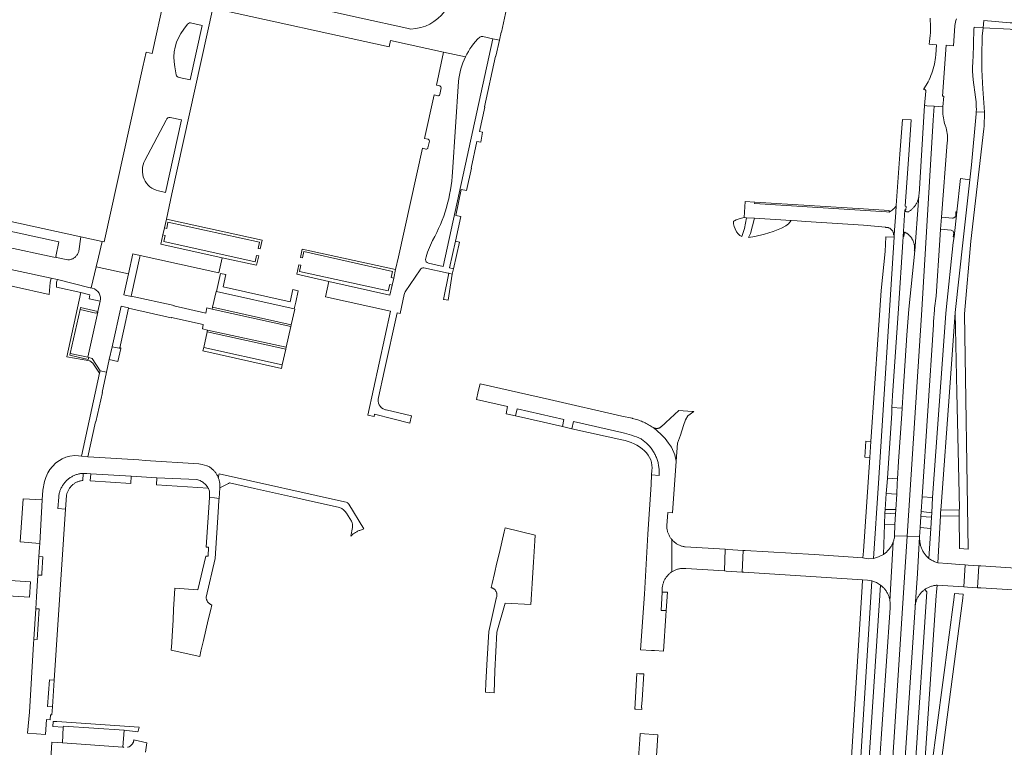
# Model space of a CAD drawing. Extents: x 152825 to 164088, y 457113 to 463005.
# Tile 194 of 256: x 157831 to 158107, y 460756 to 460960. Entities that reach past the tile are written whole.
import ezdxf

# ---------------------------------------------------------------- set-up
doc = ezdxf.new("R2010")
doc.units = 0
doc.header["$LTSCALE"] = 0.5
for name, color, linetype, lineweight in [('B-PV-VH-GESLOTENVERHARDING_ASFALT-GV', 251, 'CONTINUOUS', 18), ('B-PV-VH-HALFVERHARDING_GRAVEL-GV', 251, 'CONTINUOUS', 18), ('B-PV-VH-HALFVERHARDING_GRIND-GV', 251, 'CONTINUOUS', 18), ('B-PV-VH-ONVERHARD_ZAND-GV', 251, 'CONTINUOUS', 18), ('B-PV-VH-OPENVERHARDING_BETONELEMENT-GV', 251, 'CONTINUOUS', 18), ('B-PV-VH-OPENVERHARDING_BETONSTRAATSTEEN-GV', 251, 'CONTINUOUS', 18), ('B-PV-VH-OPENVERHARDING_STRAATBAKSTEEN-GV', 251, 'CONTINUOUS', 18)]:
    doc.layers.add(name, color=color, linetype=linetype, lineweight=lineweight)

msp = doc.modelspace()

# ---------------------------------------------------------------- linework, layer by layer
at = {"layer": 'B-PV-VH-GESLOTENVERHARDING_ASFALT-GV', "flags": 128}
for points in [[(158076.67, 460821.18), (158076.5, 460818.11), (158076.448, 460815.036), (158079.96, 460814.893), (158084.039, 460878.315), (158087.26, 460931.465), (158087.545, 460935.408), (158085.44, 460935.56), (158084.827, 460935.606), (158083.28, 460910.773), (158083.266, 460910.556), (158083.249, 460910.366), (158083.138, 460908.93), (158082.129, 460894.88), (158080.39, 460878.52), (158079.898, 460871.211), (158078.859, 460855.452), (158078.559, 460850.777), (158078.456, 460849.167), (158077.515, 460835.869), (158077.244, 460831.023), (158077.17, 460829.711), (158077.03, 460826.71), (158076.81, 460822.37)], [(158073.82, 460822.39), (158074.03, 460826.85), (158074.34, 460829.955), (158074.421, 460831.189), (158075.616, 460849.426), (158075.687, 460850.942), (158075.848, 460854.352), (158077.53, 460878.71), (158078.7, 460897.36), (158078.824, 460898.874), (158079.276, 460906.367), (158079.552, 460906.349), (158079.659, 460907.344), (158079.428, 460907.36), (158080.56, 460923.215), (158081.121, 460931.553), (158078.643, 460931.72), (158077.933, 460921.974), (158076.885, 460907.567), (158076.736, 460905.608), (158076.34, 460899.38), (158076.297, 460898.705), (158071.919, 460829.819), (158070.497, 460808.709), (158071.945, 460809.115), (158073.283, 460809.801), (158073.56, 460818.21), (158073.72, 460821.34)], [(158086.56, 460817.08), (158086.03, 460808.63), (158086.269, 460808.489), (158086.511, 460808.352), (158086.755, 460808.22), (158087.002, 460808.091), (158087.25, 460807.967), (158087.501, 460807.847), (158087.753, 460807.732), (158088.008, 460807.621), (158088.265, 460807.514), (158088.523, 460807.412), (158089.278, 460820.575), (158089.33, 460821.49), (158089.383, 460822.307), (158089.45, 460823.34), (158091.778, 460855.284), (158093.405, 460877.62), (158095.615, 460897.969), (158097.502, 460914.823), (158094.893, 460915.142), (158093.831, 460905.813), (158093.095, 460898.793), (158092.874, 460897.253), (158090.89, 460878.362), (158090.78, 460877.326), (158087.1, 460825.78), (158086.86, 460821.49), (158086.77, 460820.24)], [(158070.497, 460808.709), (158071.919, 460829.819), (158076.297, 460898.705), (158073.942, 460898.795), (158073.75, 460894.663), (158072.636, 460883.734), (158071.798, 460871.377), (158069.769, 460841.438), (158069.468, 460836.994), (158067.689, 460810.75), (158067.56, 460808.84), (158069.021, 460808.607)], [(158083.45, 460814.75), (158079.96, 460814.893), (158075.786, 460749.998), (158075.559, 460749.886), (158068.554, 460641.192), (158072.153, 460641.099), (158072.173, 460641.31), (158072.204, 460641.544), (158072.242, 460641.777), (158072.281, 460641.976), (158073.469, 460659.354), (158073.458, 460659.43), (158073.429, 460659.669), (158073.408, 460659.909), (158073.395, 460660.149), (158073.39, 460660.39), (158073.52, 460661.85), (158073.77, 460666.06), (158079.245, 460750), (158082.18, 460794.97), (158082.182, 460795.013), (158082.197, 460795.24), (158082.198, 460795.252), (158082.867, 460804.497)], [(158068.793, 460802.612), (158067.445, 460802.698), (158067.384, 460800.716), (158064.122, 460750), (158063.851, 460745.946), (158062.098, 460719.721), (158057.888, 460656.731), (158057.815, 460654.655), (158058.554, 460654.602), (158059.493, 460654.57), (158060.428, 460654.661), (158066.754, 460750), (158070.042, 460802.401), (158069.421, 460802.527)], [(158071.327, 460801.919), (158070.042, 460802.401), (158066.754, 460750), (158060.428, 460654.661), (158061.694, 460654.991), (158062.876, 460655.551), (158063.39, 460662.35), (158063.73, 460666.28), (158069.102, 460750), (158072.495, 460801.199)]]:
    msp.add_lwpolyline(points, close=True, dxfattribs=at)
for points in [[(158089.945, 460934.212), (158089.984, 460935.232), (158087.545, 460935.408), (158087.26, 460931.465), (158084.039, 460878.315), (158079.96, 460814.893), (158083.45, 460814.75), (158083.62, 460817.34), (158083.79, 460820.41), (158083.9, 460821.8), (158084.17, 460825.96)], [(158090.869, 460929.306), (158090.621, 460930.059)], [(158084.17, 460825.96), (158087.303, 460874.154), (158087.366, 460875.112), (158087.584, 460878.297), (158087.629, 460878.778), (158088.039, 460882.217), (158089.119, 460897.838), (158089.309, 460900.925), (158089.546, 460904.32), (158091.207, 460925.21)], [(158075.786, 460749.998), (158079.96, 460814.893), (158076.448, 460815.036), (158076.436, 460814.926), (158076.404, 460814.689), (158076.365, 460814.454), (158076.317, 460814.22), (158076.262, 460813.987), (158076.199, 460813.757), (158076.128, 460813.528), (158076.05, 460813.303), (158075.138, 460796.751), (158075.17, 460796.518), (158075.193, 460796.285), (158075.208, 460796.051), (158075.215, 460795.817), (158075.214, 460795.582), (158075.205, 460795.348), (158075.189, 460795.114), (158075.164, 460794.881), (158072.08, 460750)], [(158084.847, 460750), (158088.122, 460798.257), (158088.186, 460799.194), (158088.32, 460801.162), (158088.093, 460801.147), (158087.868, 460801.124), (158087.643, 460801.093), (158087.419, 460801.055), (158087.197, 460801.008), (158086.977, 460800.954), (158086.758, 460800.891), (158086.543, 460800.822), (158086.329, 460800.744), (158086.119, 460800.66), (158085.911, 460800.567), (158085.707, 460800.468), (158085.507, 460800.361), (158085.31, 460800.248), (158085.118, 460800.128), (158084.951, 460800.015), (158085.43, 460799.32), (158082.226, 460750)]]:
    msp.add_lwpolyline(points, dxfattribs=at)
at = {"layer": 'B-PV-VH-GESLOTENVERHARDING_ASFALT-GV'}
for points in [[(158090.621, 460930.059, -0.0900601), (158089.945, 460934.212)], [(158091.207, 460925.21, 0.1064457), (158090.869, 460929.306)]]:
    msp.add_lwpolyline(points, format="xyb", dxfattribs=at)
at = {"layer": 'B-PV-VH-HALFVERHARDING_GRAVEL-GV', "flags": 128}
msp.add_lwpolyline([(158089.317, 460750), (158095.547, 460797.591), (158095.69, 460798.687), (158093.222, 460798.854), (158093.093, 460797.873), (158086.816, 460750)], dxfattribs=at)
at = {"layer": 'B-PV-VH-HALFVERHARDING_GRIND-GV', "flags": 128}
for points in [[(158145.996, 460944.936), (158125.279, 460953.691), (158116.036, 460957.239), (158115.013, 460957.665), (158113.966, 460958.026), (158112.898, 460958.321), (158111.814, 460958.548), (158110.717, 460958.707), (158109.613, 460958.796), (158108.783, 460958.817), (158101.444, 460959.401), (158101.272, 460957.348), (158108.792, 460956.953), (158109.126, 460956.928), (158110.432, 460956.775), (158111.725, 460956.541), (158113.002, 460956.226), (158114.256, 460955.831), (158115.482, 460955.359), (158124.832, 460951.224), (158145.853, 460942.623)], [(158098.719, 460957.544), (158098.663, 460956.883), (158098.469, 460949.065), (158098.4, 460948.301), (158098.35, 460947.696), (158098.302, 460946.482), (158098.304, 460945.268), (158098.357, 460944.055), (158098.461, 460942.845), (158099.096, 460937.955), (158099.189, 460937.285), (158099.261, 460936.611), (158099.312, 460935.936), (158099.342, 460935.26), (158099.35, 460934.583), (158099.335, 460933.845), (158101.621, 460933.702), (158101.145, 460940.3), (158101.056, 460942.005), (158100.981, 460943.859), (158100.93, 460945.714), (158100.902, 460947.57), (158100.897, 460949.426), (158100.915, 460951.282), (158100.957, 460953.137), (158101.022, 460954.992), (158101.272, 460957.348)], [(158093.405, 460877.62), (158093.889, 460855.198), (158094.59, 460822.72), (158094.567, 460822.255), (158094.5, 460820.92), (158094.504, 460820.489), (158094.589, 460811.44), (158097.016, 460811.278), (158096.06, 460877.189), (158097.794, 460897.552), (158101.446, 460929.091), (158101.499, 460929.836), (158101.552, 460930.582), (158101.581, 460931.328), (158101.61, 460932.075), (158101.616, 460932.889), (158101.621, 460933.702), (158099.335, 460933.845), (158099.314, 460933.277), (158097.949, 460919.011), (158097.502, 460914.823), (158095.615, 460897.969)]]:
    msp.add_lwpolyline(points, close=True, dxfattribs=at)
at = {"layer": 'B-PV-VH-ONVERHARD_ZAND-GV', "flags": 128}
for points in [[(158074.871, 460905.75), (158074.901, 460906.161), (158067.728, 460906.618), (158037.231, 460908.562), (158037.176, 460908.162), (158074.137, 460905.806)], [(158034.951, 460904.16), (158034.256, 460904.203), (158033.186, 460903.944), (158033.154, 460903.934), (158032.606, 460903.749), (158032.064, 460903.548), (158031.527, 460903.333), (158031.26, 460903.217), (158031.279, 460902.455), (158031.455, 460901.738), (158031.702, 460901.082), (158032.144, 460900.195), (158032.552, 460899.683), (158033.093, 460899.195), (158033.605, 460898.857), (158034.361, 460901.128)], [(158037.196, 460904.019), (158035.995, 460899.741), (158035.519, 460898.635), (158037.275, 460898.86), (158040.005, 460899.506), (158042.414, 460900.309), (158044.767, 460901.213), (158045.989, 460901.84), (158046.671, 460902.429), (158047.401, 460903.381)], [(157899.179, 460897.861), (157872.308, 460903.789), (157871.752, 460901.313), (157872.447, 460901.178), (157872.758, 460902.921), (157898.435, 460897.327), (157898.043, 460895.566), (157898.636, 460895.435)], [(157898.188, 460893.474), (157897.595, 460893.608), (157897.219, 460891.841), (157871.597, 460897.472), (157872.002, 460899.197), (157871.333, 460899.34), (157870.717, 460896.767), (157887.978, 460892.95), (157897.6, 460890.822)], [(157952.812, 460889.794), (157954.475, 460897.345), (157953.321, 460897.599), (157951.675, 460890.123)], [(157910.417, 460895.334), (157909.886, 460892.986), (157910.45, 460892.876), (157910.832, 460894.653), (157935.738, 460889.115), (157935.365, 460887.387), (157936.025, 460887.258), (157936.559, 460889.671)], [(157909.652, 460889.122), (157910.007, 460890.882), (157909.449, 460891.002), (157908.854, 460888.331), (157917.888, 460886.312), (157934.953, 460882.499), (157935.599, 460885.298), (157934.912, 460885.422), (157934.519, 460883.645)], [(157908.16, 460878.597), (157908.589, 460880.54), (157909.285, 460883.696), (157907.755, 460884.036), (157907.008, 460880.633), (157888.252, 460884.83), (157889.015, 460888.205), (157887.461, 460888.572), (157886.337, 460883.474)], [(157952.463, 460888.369), (157951.438, 460888.591), (157949.976, 460881.281), (157950.19, 460881.239), (157951.334, 460881.062)], [(157853.775, 460880.745), (157850.637, 460881.47), (157850.885, 460882.593), (157848.356, 460883.162), (157844.375, 460865.22), (157846.603, 460864.809), (157850.843, 460864.026), (157851.701, 460863.443), (157853.583, 460860.577), (157853.73, 460861.249), (157851.479, 460864.738), (157850.546, 460864.98), (157850.424, 460864.445), (157845.209, 460865.636), (157845.374, 460866.154), (157848.116, 460878.464), (157848.23, 460878.977), (157853.124, 460877.849)], [(157882.773, 460867.759), (157882.568, 460866.831), (157904.566, 460861.918), (157904.777, 460862.906)], [(157983.754, 460847.631), (157970.64, 460850.601), (157970.154, 460848.601), (157977.988, 460846.838), (157983.302, 460845.642)], [(157848.873, 460830.503), (157848.999, 460832.519), (157848.759, 460832.503), (157848.519, 460832.479), (157848.28, 460832.447), (157848.043, 460832.407), (157847.807, 460832.359), (157847.573, 460832.304), (157847.341, 460832.241), (157847.111, 460832.17), (157846.883, 460832.091), (157846.658, 460832.005), (157846.436, 460831.911), (157846.218, 460831.811), (157846.002, 460831.703), (157845.791, 460831.587), (157845.583, 460831.465), (157845.38, 460831.336), (157845.181, 460831.201), (157844.987, 460831.059), (157844.797, 460830.91), (157844.613, 460830.755), (157844.433, 460830.595), (157844.26, 460830.428), (157844.092, 460830.256), (157843.929, 460830.078), (157843.773, 460829.895), (157843.623, 460829.707), (157843.479, 460829.513), (157843.341, 460829.316), (157843.211, 460829.113), (157843.087, 460828.907), (157842.97, 460828.697), (157842.86, 460828.482), (157842.757, 460828.265), (157842.662, 460828.044), (157842.574, 460827.819), (157842.493, 460827.593), (157842.42, 460827.363), (157842.355, 460827.131), (157842.297, 460826.898), (157842.247, 460826.662), (157842.205, 460826.425), (157842.171, 460826.187), (157842.145, 460825.947), (157842.139, 460825.875), (157841.896, 460822.673), (157844.06, 460822.477), (157844.317, 460826.322), (157844.352, 460826.499), (157844.398, 460826.696), (157844.453, 460826.89), (157844.514, 460827.082), (157844.584, 460827.272), (157844.661, 460827.459), (157844.745, 460827.642), (157844.836, 460827.823), (157844.935, 460827.999), (157845.04, 460828.171), (157845.152, 460828.339), (157845.271, 460828.503), (157845.396, 460828.661), (157845.527, 460828.815), (157845.665, 460828.963), (157845.807, 460829.106), (157845.956, 460829.242), (157846.026, 460829.302), (157846.11, 460829.373), (157846.269, 460829.498), (157846.432, 460829.616), (157846.601, 460829.728), (157846.773, 460829.833), (157846.95, 460829.931), (157847.13, 460830.022), (157847.314, 460830.106), (157847.501, 460830.182), (157847.69, 460830.251), (157847.883, 460830.313), (157848.078, 460830.366), (157848.274, 460830.412), (157848.473, 460830.45), (157848.672, 460830.481)], [(157862.441, 460831.708), (157851.097, 460832.43), (157850.972, 460830.431), (157862.316, 460829.719)], [(157884.028, 460828.357), (157883.948, 460828.503), (157883.797, 460828.742), (157883.634, 460828.973), (157883.457, 460829.194), (157883.268, 460829.404), (157883.068, 460829.604), (157882.857, 460829.792), (157882.635, 460829.967), (157882.404, 460830.13), (157882.164, 460830.28), (157881.916, 460830.416), (157881.786, 460830.478), (157881.661, 460830.537), (157881.399, 460830.644), (157881.132, 460830.736), (157880.859, 460830.813), (157869.681, 460831.248), (157869.557, 460829.265)], [(157837.69, 460809.156), (157836.592, 460809.229), (157836.301, 460804.51), (157836.27, 460804.009), (157837.385, 460803.972), (157837.402, 460804.444)], [(158012.75, 460799.192), (158011.299, 460799.248), (158010.978, 460794.096), (158012.404, 460794.048)], [(157836.611, 460794.56), (157835.69, 460794.594), (157835.168, 460786.089), (157836.11, 460786.004)], [(157840.854, 460774.552), (157839.562, 460774.644), (157839.03, 460767.189), (157840.355, 460767.094)], [(158004.792, 460776.389), (158004.212, 460776.426), (158003.579, 460766.486), (158003.922, 460766.434), (158005.551, 460766.322), (158005.582, 460766.798), (158005.512, 460766.813), (158005.531, 460767.094), (158005.668, 460769.089), (158006.098, 460776.305)], [(157864.651, 460761.366), (157841.578, 460762.968), (157840.58, 460762.962), (157840.49, 460761.602), (157843.426, 460761.436), (157843.442, 460761.715), (157860.456, 460760.538), (157864.316, 460760.124), (157864.398, 460760.29)]]:
    msp.add_lwpolyline(points, close=True, dxfattribs=at)
for points in [[(158000, 460843.948), (157986.456, 460847.038), (157985.971, 460845.039), (158000, 460841.881)], [(158008.324, 460832.125), (158010.465, 460831.927), (158010.447, 460833.174), (158010.433, 460833.473), (158010.411, 460833.771), (158010.382, 460834.068), (158010.344, 460834.364), (158010.298, 460834.66), (158010.245, 460834.954), (158010.183, 460835.246), (158010.114, 460835.537), (158010.037, 460835.826), (158009.952, 460836.112), (158009.86, 460836.396), (158009.76, 460836.678), (158009.653, 460836.957), (158009.538, 460837.233), (158009.416, 460837.506), (158009.286, 460837.775), (158009.15, 460838.041), (158009.006, 460838.303), (158008.856, 460838.561), (158008.698, 460838.815), (158008.534, 460839.065), (158008.363, 460839.31), (158008.186, 460839.551), (158008.002, 460839.786), (158007.812, 460840.017), (158007.616, 460840.243), (158007.414, 460840.463), (158007.206, 460840.677), (158006.993, 460840.887), (158006.774, 460841.09), (158006.549, 460841.287), (158006.32, 460841.479), (158006.085, 460841.664), (158005.846, 460841.842), (158005.601, 460842.015), (158005.353, 460842.18)], [(158008.381, 460833.278), (158008.324, 460832.125)]]:
    msp.add_lwpolyline(points, dxfattribs=at)
at = {"layer": 'B-PV-VH-ONVERHARD_ZAND-GV'}
for points in [[(158005.353, 460842.18, 0.0590674), (158000, 460843.948)], [(158000, 460841.881, -0.1458297), (158006.37, 460838.808)], [(158006.37, 460838.808, -0.2536952), (158008.381, 460833.278)]]:
    msp.add_lwpolyline(points, format="xyb", dxfattribs=at)
at = {"layer": 'B-PV-VH-OPENVERHARDING_BETONELEMENT-GV', "flags": 128}
msp.add_lwpolyline([(158069.769, 460841.438), (158068.35, 460841.534), (158068.048, 460837.091), (158069.468, 460836.994)], close=True, dxfattribs=at)
at = {"layer": 'B-PV-VH-OPENVERHARDING_BETONSTRAATSTEEN-GV', "flags": 128}
for points in [[(157940.864, 460957.029), (157939.725, 460957.246), (157926.884, 460960.112), (157910.8, 460963.66), (157909.552, 460964.063), (157890.169, 460968.147), (157843.477, 460978.464), (157840.609, 460979.223), (157839.986, 460977.085), (157820.02, 460981.461)], [(157825.414, 460976.26), (157871.785, 460965.988), (157868.297, 460950.159), (157866.609, 460950.536), (157865.716, 460946.488), (157854.892, 460897.41), (157854.291, 460897.541), (157853.271, 460893.122), (157852.677, 460890.44), (157861.664, 460888.445), (157862.899, 460894.042), (157864.978, 460893.579), (157887.013, 460888.672), (157887.978, 460892.95), (157870.717, 460896.767), (157871.333, 460899.34), (157871.752, 460901.313), (157872.308, 460903.789), (157873.828, 460910.815), (157885.315, 460962.922), (157934.728, 460952.008), (157935.127, 460953.812), (157950.034, 460950.565)], [(157960.972, 460954.936), (157963.813, 460954.293), (157965.641, 460953.905), (157966.123, 460956.132), (157966.202, 460956.119), (157967.665, 460962.698), (157967.437, 460962.791), (157967.169, 460962.925), (157966.946, 460963.066), (157966.717, 460963.258), (157966.4, 460963.539), (157966.152, 460963.838), (157966.109, 460963.906), (157949.047, 460964.747)], [(158086.362, 460960.115), (158086.434, 460959.296), (158086.481, 460958.434), (158086.499, 460957.654), (158086.494, 460956.833), (158086.462, 460956.012), (158086.405, 460955.192), (158086.321, 460954.375), (158086.213, 460953.561), (158086.078, 460952.75), (158088.131, 460952.587), (158088.012, 460949.804), (158087.933, 460949.094), (158087.84, 460948.445), (158087.726, 460947.8), (158087.593, 460947.159), (158087.439, 460946.522), (158087.265, 460945.89), (158087.071, 460945.264), (158086.858, 460944.644), (158086.626, 460944.032), (158086.374, 460943.427), (158086.103, 460942.83), (158085.814, 460942.242), (158084.506, 460940.124), (158084.648, 460940.166), (158084.79, 460940.161), (158084.923, 460940.112), (158085.034, 460940.025), (158085.113, 460939.908), (158085.152, 460939.772), (158085.147, 460939.63), (158084.827, 460935.606), (158085.44, 460935.56), (158087.545, 460935.408), (158089.984, 460935.232)], [(157882.336, 460958.06), (157878.976, 460942.768), (157875.913, 460943.466)], [(157877.165, 460956.98), (157878.253, 460958.396)], [(157879.429, 460958.719), (157882.336, 460958.06)], [(158089.984, 460935.232), (158090.192, 460938.227), (158090.094, 460938.233), (158089.896, 460938.212), (158090.9, 460952.548), (158092.969, 460952.296), (158093.325, 460957.912), (158093.335, 460958.022)], [(157944.503, 460890.089), (157951.33, 460888.614), (157951.438, 460888.591), (157952.463, 460888.369), (157952.812, 460889.794), (157951.675, 460890.123), (157953.321, 460897.599), (157954.837, 460904.481), (157953.403, 460904.793), (157954.983, 460912.047), (157956.436, 460911.762), (157957.828, 460918.054), (157957.763, 460918.068), (157959.36, 460925.548), (157960.417, 460925.342), (157960.955, 460928.101), (157960.039, 460928.302), (157961.554, 460935.179), (157961.486, 460935.194), (157964.568, 460949.405), (157964.664, 460949.386), (157965.641, 460953.905), (157963.813, 460954.293), (157949.904, 460890.522), (157945.749, 460891.451)], [(157956.128, 460949.273), (157950.034, 460950.565), (157947.985, 460941.287), (157948.978, 460941.079)], [(157950.034, 460950.565), (157956.128, 460949.273)], [(157875.023, 460944.224), (157874.655, 460946.454)], [(157949.334, 460940.532), (157948.936, 460938.689)], [(157952.491, 460916.965), (157954.21, 460942.307)], [(157948.376, 460938.313), (157947.389, 460938.589), (157944.689, 460926.365), (157945.731, 460926.158)], [(157866.303, 460920.23), (157872.274, 460931.536)], [(157873.394, 460932.285), (157876.548, 460931.629), (157872.04, 460911.239)], [(157945.037, 460923.405), (157944.082, 460923.617), (157937.365, 460893.204), (157936.559, 460889.671), (157936.025, 460887.258), (157935.599, 460885.298), (157934.953, 460882.499), (157917.888, 460886.312), (157916.948, 460881.992), (157935.18, 460877.938), (157928.748, 460848.807), (157930.545, 460848.428), (157930.684, 460849.087), (157935.829, 460847.769), (157940.558, 460846.554), (157941.048, 460848.615), (157933.958, 460850.3)], [(157946.051, 460925.586), (157945.622, 460923.761)], [(157872.04, 460911.239), (157870.114, 460911.654)], [(158079.276, 460906.367), (158078.824, 460898.874), (158079.052, 460898.854), (158079.164, 460900.151), (158079.303, 460900.086), (158079.439, 460900.018), (158079.572, 460899.944), (158079.704, 460899.867), (158079.833, 460899.785), (158079.959, 460899.7), (158080.082, 460899.611), (158080.203, 460899.517), (158080.321, 460899.42), (158080.435, 460899.32), (158080.547, 460899.216), (158080.655, 460899.108), (158080.759, 460898.997), (158080.86, 460898.883), (158080.958, 460898.765), (158081.052, 460898.645), (158081.141, 460898.522), (158081.227, 460898.396), (158081.309, 460898.267), (158081.387, 460898.136), (158081.461, 460898.003), (158081.531, 460897.867), (158081.596, 460897.729), (158081.657, 460897.589), (158081.713, 460897.448), (158081.765, 460897.304), (158081.812, 460897.159), (158081.855, 460897.013), (158081.893, 460896.865), (158081.927, 460896.717), (158081.956, 460896.567), (158081.98, 460896.416), (158081.999, 460896.265), (158082.014, 460896.113), (158082.024, 460895.961), (158082.029, 460895.809), (158082.029, 460895.656), (158082.025, 460895.504), (158082.015, 460895.352), (158082.001, 460895.2), (158081.983, 460895.048), (158081.958, 460894.893), (158082.129, 460894.88), (158083.138, 460908.93), (158083.249, 460910.366), (158083.225, 460910.177), (158083.195, 460909.988), (158083.159, 460909.801), (158083.117, 460909.614), (158083.07, 460909.429), (158083.017, 460909.246), (158082.958, 460909.064), (158082.893, 460908.885), (158082.823, 460908.707), (158082.747, 460908.532), (158082.666, 460908.359), (158082.579, 460908.189), (158082.487, 460908.022), (158082.39, 460907.858), (158082.288, 460907.696), (158082.18, 460907.539), (158082.068, 460907.384), (158081.951, 460907.233), (158081.829, 460907.086), (158081.703, 460906.943), (158081.573, 460906.804), (158081.438, 460906.669), (158081.298, 460906.538), (158081.155, 460906.412), (158081.008, 460906.29), (158080.857, 460906.173), (158080.703, 460906.061), (158080.545, 460905.953)], [(157814.234, 460903.511), (157842.144, 460897.423), (157841.314, 460893.281), (157841.324, 460893.217), (157841.345, 460893.154), (157841.375, 460893.095), (157841.414, 460893.043), (157841.459, 460893.001), (157841.516, 460892.967), (157844.736, 460892.345), (157844.963, 460892.362), (157845.188, 460892.394), (157845.41, 460892.443), (157845.628, 460892.507), (157845.842, 460892.586), (157846.049, 460892.68), (157846.249, 460892.789), (157846.44, 460892.911), (157846.623, 460893.046), (157846.796, 460893.194), (157846.958, 460893.354), (157847.109, 460893.524), (157847.247, 460893.705), (157847.372, 460893.895), (157847.483, 460894.094), (157847.58, 460894.299), (157847.662, 460894.511), (157847.73, 460894.729), (157847.752, 460894.815), (157848.342, 460898.839), (157810.293, 460907.141)], [(157852.677, 460890.44), (157853.271, 460893.122), (157854.291, 460897.541), (157848.342, 460898.839), (157847.752, 460894.815), (157847.73, 460894.729), (157847.662, 460894.511), (157847.58, 460894.299), (157847.483, 460894.094), (157847.372, 460893.895), (157847.247, 460893.705), (157847.109, 460893.524), (157846.958, 460893.354), (157846.796, 460893.194), (157846.623, 460893.046), (157846.44, 460892.911), (157846.249, 460892.789), (157846.049, 460892.68), (157845.842, 460892.586), (157845.628, 460892.507), (157845.41, 460892.443), (157845.188, 460892.394), (157844.963, 460892.362), (157844.736, 460892.345), (157841.516, 460892.967), (157840.797, 460893.106), (157812.797, 460899.065)], [(157810.242, 460893.041), (157809.404, 460889.353), (157839.432, 460882.634)], [(157809.865, 460893.638), (157809.914, 460893.627), (157840.014, 460887.198), (157841.748, 460886.812), (157850.996, 460884.55), (157851.272, 460884.466), (157852.677, 460890.44)], [(157839.432, 460882.634), (157839.693, 460886.037), (157840.014, 460887.198), (157809.914, 460893.627)], [(157850.308, 460865.042), (157850.546, 460864.98), (157851.479, 460864.738), (157853.73, 460861.249), (157855.526, 460860.852), (157856.314, 460864.42), (157857.096, 460868.01), (157859.621, 460879.336), (157861.703, 460878.872), (157861.68, 460878.77), (157873.686, 460876.108), (157873.71, 460876.215), (157882.657, 460874.217), (157882.406, 460873.026), (157883.882, 460872.692), (157905.899, 460867.854), (157907.195, 460873.673), (157885.163, 460878.564), (157883.696, 460878.898), (157883.378, 460877.445), (157874.433, 460879.434), (157874.454, 460879.527), (157862.451, 460882.192), (157862.433, 460882.11), (157860.366, 460882.566), (157861.664, 460888.445), (157852.677, 460890.44), (157851.272, 460884.466), (157851.556, 460884.38)], [(157939.245, 460883.37), (157943.457, 460889.556)], [(157841.748, 460886.812), (157841.559, 460886.105), (157841.474, 460884.711), (157848.356, 460883.162), (157850.885, 460882.593), (157850.637, 460881.47), (157853.775, 460880.745)], [(157851.556, 460884.38), (157851.272, 460884.466), (157850.996, 460884.55), (157841.748, 460886.812)], [(157931.735, 460853.817), (157933.339, 460861.032), (157937.007, 460877.526), (157937.88, 460877.32), (157938.991, 460882.626), (157939.116, 460883.224), (157939.245, 460883.37)], [(157853.775, 460880.745), (157853.124, 460877.849), (157853.088, 460877.69), (157850.308, 460865.042)], [(157848.116, 460878.464), (157845.374, 460866.154), (157850.308, 460865.042), (157853.088, 460877.69)], [(157852.546, 460877.452), (157848.116, 460878.464)], [(157924.438, 460817.377), (157924.017, 460814.919), (157924.172, 460815.073), (157924.344, 460815.232), (157924.522, 460815.385), (157924.705, 460815.533), (157924.893, 460815.674), (157925.085, 460815.808), (157925.282, 460815.936), (157925.484, 460816.057), (157925.689, 460816.171), (157925.898, 460816.278), (157926.11, 460816.378), (157926.326, 460816.471), (157926.545, 460816.556), (157927.656, 460816.936), (157923.463, 460823.912), (157923.169, 460824.172), (157923.055, 460824.356), (157887.093, 460832.398), (157886.859, 460831.345)], [(157886.859, 460831.345), (157886.879, 460831.297), (157886.956, 460831.088), (157887.025, 460830.877), (157887.087, 460830.664), (157887.14, 460830.448), (157887.186, 460830.231), (157887.224, 460830.012), (157887.255, 460829.792), (157887.277, 460829.571), (157887.291, 460829.35), (157887.297, 460829.128), (157887.296, 460828.906), (157887.286, 460828.684), (157887.273, 460828.485), (157889.766, 460829.711), (157890.052, 460829.851), (157896.98, 460828.311), (157907.924, 460825.877), (157910.403, 460825.326), (157920.871, 460822.998)], [(157922.807, 460821.355), (157924.194, 460819.101)], [(158142.6, 460803.8), (158100.576, 460806.607), (158100.031, 460806.643), (158099.645, 460800.457), (158100.576, 460800.399), (158128.83, 460798.64)]]:
    msp.add_lwpolyline(points, dxfattribs=at)
at = {"layer": 'B-PV-VH-OPENVERHARDING_BETONSTRAATSTEEN-GV'}
for points in [[(157950.285, 460961.991, -0.2283974), (157940.864, 460957.029)], [(158093.335, 460958.022, -0.0605973), (158093.737, 460959.902)], [(157874.655, 460946.454, -0.2157144), (157877.165, 460956.98)], [(157878.253, 460958.396, -0.3321811), (157879.429, 460958.719)], [(157956.128, 460949.273, -0.0891326), (157960.17, 460954.754)], [(157960.17, 460954.754, -0.1833607), (157960.972, 460954.936)], [(157954.21, 460942.307, -0.0946826), (157956.128, 460949.273)], [(157875.913, 460943.466, -0.2848305), (157875.023, 460944.224)], [(157948.978, 460941.079, -0.3723765), (157949.334, 460940.532)], [(157948.936, 460938.689, -0.4144746), (157948.376, 460938.313)], [(157872.274, 460931.536, -0.3703222), (157873.394, 460932.285)], [(157945.731, 460926.158, -0.3144909), (157946.051, 460925.586)], [(157945.622, 460923.761, -0.5016605), (157945.037, 460923.405)], [(157870.114, 460911.654, -0.4960077), (157866.303, 460920.23)], [(157946.92, 460897.738, 0.1153431), (157952.491, 460916.965)], [(158080.545, 460905.953, -0.550338), (158079.276, 460906.367)], [(157944.974, 460892.479, -0.0620118), (157946.92, 460897.738)], [(157943.457, 460889.556, -0.3108932), (157944.503, 460890.089)], [(157945.749, 460891.451, -0.3821652), (157944.974, 460892.479)], [(157851.556, 460884.38, -0.4302478), (157853.775, 460880.745)], [(157853.775, 460880.745, 0.4302478), (157851.556, 460884.38)], [(157853.088, 460877.69, -0.3234834), (157852.546, 460877.452)], [(157933.585, 460850.398, -0.3938043), (157931.735, 460853.817)], [(157933.958, 460850.3, -0.0333894), (157933.585, 460850.398)], [(157920.871, 460822.998, -0.161859), (157922.807, 460821.355)], [(157924.194, 460819.101, -0.1413277), (157924.438, 460817.377)]]:
    msp.add_lwpolyline(points, format="xyb", dxfattribs=at)
at = {"layer": 'B-PV-VH-OPENVERHARDING_BETONSTRAATSTEEN-GV', "flags": 128}
for points in [[(158051.585, 460903.114), (158067.713, 460902.079), (158073.884, 460901.476), (158073.995, 460901.465), (158074.073, 460901.466), (158074.204, 460901.462), (158074.334, 460901.449), (158074.463, 460901.428), (158074.59, 460901.4), (158074.715, 460901.363), (158074.838, 460901.319), (158074.958, 460901.267), (158075.074, 460901.207), (158075.186, 460901.141), (158075.294, 460901.067), (158075.397, 460900.987), (158075.495, 460900.9), (158075.587, 460900.808), (158075.674, 460900.71), (158075.754, 460900.607), (158075.827, 460900.498), (158075.893, 460900.386), (158075.952, 460900.269), (158076.004, 460900.15), (158076.048, 460900.027), (158076.084, 460899.901), (158076.113, 460899.774), (158076.133, 460899.645), (158076.145, 460899.515), (158076.149, 460899.384), (158076.34, 460899.38), (158076.736, 460905.608), (158076.885, 460907.567), (158076.741, 460907.34), (158076.563, 460907.095), (158076.37, 460906.86), (158076.163, 460906.639), (158075.942, 460906.43), (158075.709, 460906.236), (158075.463, 460906.057), (158075.207, 460905.894), (158074.871, 460905.75), (158074.137, 460905.806), (158037.176, 460908.162), (158037.231, 460908.562), (158034.542, 460908.703), (158034.256, 460904.203), (158034.951, 460904.16), (158037.196, 460904.019), (158047.401, 460903.381), (158049.092, 460903.275)], [(158093.095, 460898.793), (158093.831, 460905.813), (158093.641, 460905.827), (158093.563, 460904.787), (158093.555, 460904.74), (158093.502, 460904.572), (158093.416, 460904.418), (158093.3, 460904.286), (158093.158, 460904.18), (158092.998, 460904.107), (158092.826, 460904.068), (158092.65, 460904.066), (158089.546, 460904.32), (158089.309, 460900.925), (158092.293, 460900.695), (158092.843, 460900.398), (158092.994, 460899.834), (158092.893, 460898.814)], [(157842.144, 460897.423), (157814.234, 460903.511), (157813.299, 460899.439), (157813.233, 460899.353), (157813.155, 460899.277), (157813.067, 460899.213), (157812.971, 460899.164), (157812.869, 460899.128), (157812.762, 460899.109), (157812.655, 460899.105), (157812.612, 460899.108), (157812.797, 460899.065), (157840.797, 460893.106), (157841.516, 460892.967), (157841.459, 460893.001), (157841.414, 460893.043), (157841.375, 460893.095), (157841.345, 460893.154), (157841.324, 460893.217), (157841.314, 460893.281)], [(157862.451, 460882.192), (157863.674, 460887.72), (157864.904, 460893.245), (157864.978, 460893.579), (157862.899, 460894.042), (157861.664, 460888.445), (157860.366, 460882.566), (157862.433, 460882.11)], [(157908.287, 460878.569), (157908.16, 460878.597), (157886.337, 460883.474), (157886.244, 460883.495), (157885.283, 460879.07), (157907.299, 460874.14)], [(157857.096, 460868.01), (157859.502, 460867.486), (157859.539, 460867.653), (157859.23, 460867.721), (157860.451, 460873.252), (157861.68, 460878.77), (157861.703, 460878.872), (157859.621, 460879.336)], [(157907.195, 460873.673), (157907.299, 460874.14), (157885.283, 460879.07), (157885.163, 460878.564)], [(157904.777, 460862.906), (157905.782, 460867.329), (157883.765, 460872.196), (157882.773, 460867.759)], [(157905.899, 460867.854), (157883.882, 460872.692), (157883.765, 460872.196), (157905.782, 460867.329)], [(158019.696, 460849.87), (158015.926, 460850.098), (158012.329, 460846.793), (158011.99, 460846.482), (158011.057, 460845.625), (158011.034, 460845.604), (158010.941, 460845.523), (158010.842, 460845.449), (158010.738, 460845.381), (158010.631, 460845.32), (158010.52, 460845.266), (158010.405, 460845.219), (158010.288, 460845.18), (158010.168, 460845.148), (158010.047, 460845.124), (158009.924, 460845.109), (158009.8, 460845.101), (158009.677, 460845.101), (158009.553, 460845.109), (158009.431, 460845.125), (158009.309, 460845.149), (158009.19, 460845.18), (158009.072, 460845.22), (158008.984, 460845.256), (158010.93, 460843.539), (158012.156, 460842.271), (158013.096, 460840.964), (158013.914, 460839.819), (158014.854, 460837.735), (158015.246, 460835.975), (158015.624, 460840.952), (158016.403, 460843.222), (158017.272, 460845.894), (158017.857, 460847.488), (158018.443, 460848.663), (158020.125, 460849.824)], [(158078.559, 460850.777), (158075.687, 460850.942), (158075.616, 460849.426), (158074.421, 460831.189), (158077.244, 460831.023), (158077.515, 460835.869), (158078.456, 460849.167)], [(158077.03, 460826.71), (158074.03, 460826.85), (158073.82, 460822.39), (158076.81, 460822.37)], [(157885.811, 460825.675), (157884.409, 460825.728), (157883.477, 460811.832), (157884.08, 460811.812), (157883.997, 460809.312), (157883.337, 460809.334), (157881.171, 460799.908), (157874.666, 460800.392), (157874.498, 460797.283), (157874.343, 460794.425), (157874.177, 460791.352), (157874.022, 460788.475), (157873.852, 460785.333), (157873.832, 460785.034), (157873.696, 460782.953), (157881.698, 460781.236), (157882.013, 460782.702), (157882.698, 460785.647), (157883.373, 460788.548), (157884.059, 460791.497), (157884.73, 460794.38), (157885.019, 460795.644), (157884.966, 460795.665), (157884.837, 460795.723), (157884.712, 460795.789), (157884.59, 460795.861), (157884.472, 460795.94), (157884.36, 460796.025), (157884.252, 460796.117), (157884.15, 460796.215), (157884.053, 460796.318), (157883.962, 460796.427), (157883.878, 460796.54), (157883.8, 460796.658), (157883.729, 460796.781), (157883.665, 460796.907), (157883.608, 460797.036), (157883.558, 460797.169), (157883.516, 460797.304), (157883.482, 460797.442), (157883.456, 460797.581), (157883.438, 460797.721), (157883.427, 460797.862), (157886.002, 460808.624), (157886.833, 460821.619), (157886.842, 460821.752), (157886.935, 460823.182), (157886.938, 460823.225), (157887.051, 460824.995), (157887.082, 460825.481)], [(158087.1, 460825.78), (158084.17, 460825.96), (158083.9, 460821.8), (158086.86, 460821.49)], [(158076.67, 460821.18), (158073.72, 460821.34), (158073.56, 460818.21), (158076.5, 460818.11)], [(158089.278, 460820.575), (158094.504, 460820.489), (158094.5, 460820.92), (158094.567, 460822.255), (158089.383, 460822.307), (158089.33, 460821.49)], [(158086.77, 460820.24), (158083.79, 460820.41), (158083.62, 460817.34), (158086.56, 460817.08)], [(158088.523, 460807.412), (158088.265, 460807.514), (158088.008, 460807.621), (158087.753, 460807.732), (158087.501, 460807.847), (158087.25, 460807.967), (158087.002, 460808.091), (158086.755, 460808.22), (158086.511, 460808.352), (158086.269, 460808.489), (158086.03, 460808.63), (158085.895, 460808.752), (158085.716, 460808.924), (158085.543, 460809.1), (158085.376, 460809.283), (158085.214, 460809.471), (158085.059, 460809.664), (158084.91, 460809.861), (158084.767, 460810.064), (158084.631, 460810.271), (158084.502, 460810.482), (158084.38, 460810.698), (158084.265, 460810.917), (158084.157, 460811.14), (158084.056, 460811.366), (158083.962, 460811.595), (158083.876, 460811.828), (158083.798, 460812.062), (158083.727, 460812.3), (158083.664, 460812.539), (158083.608, 460812.78), (158083.561, 460813.024), (158083.521, 460813.268), (158083.489, 460813.514), (158083.466, 460813.76), (158083.45, 460814.007), (158083.442, 460814.255), (158083.442, 460814.503), (158083.45, 460814.75), (158082.867, 460804.497), (158082.198, 460795.252), (158082.22, 460795.466), (158082.251, 460795.692), (158082.29, 460795.916), (158082.337, 460796.139), (158082.391, 460796.36), (158082.454, 460796.579), (158082.524, 460796.796), (158082.601, 460797.01), (158082.686, 460797.222), (158082.779, 460797.43), (158082.878, 460797.634), (158082.985, 460797.836), (158083.099, 460798.033), (158083.22, 460798.226), (158083.347, 460798.415), (158083.481, 460798.599), (158083.621, 460798.778), (158083.768, 460798.953), (158083.92, 460799.122), (158084.078, 460799.286), (158084.243, 460799.444), (158084.412, 460799.596), (158084.587, 460799.742), (158084.766, 460799.881), (158084.951, 460800.015), (158085.118, 460800.128), (158085.31, 460800.248), (158085.507, 460800.361), (158085.707, 460800.468), (158085.911, 460800.567), (158086.119, 460800.66), (158086.329, 460800.744), (158086.543, 460800.822), (158086.758, 460800.891), (158086.977, 460800.954), (158087.197, 460801.008), (158087.419, 460801.055), (158087.643, 460801.093), (158087.868, 460801.124), (158088.093, 460801.147), (158088.32, 460801.162), (158095.823, 460800.695), (158096.238, 460806.896), (158094.631, 460807.004), (158091.306, 460807.226)], [(158097.08, 460806.84), (158096.238, 460806.896), (158095.823, 460800.695), (158096.822, 460800.633), (158099.645, 460800.457), (158100.031, 460806.643)]]:
    msp.add_lwpolyline(points, close=True, dxfattribs=at)
at = {"layer": 'B-PV-VH-OPENVERHARDING_STRAATBAKSTEEN-GV', "flags": 128}
for points in [[(157859.502, 460867.486), (157857.096, 460868.01), (157856.314, 460864.42), (157858.707, 460863.899)], [(157855.526, 460860.852), (157853.73, 460861.249), (157853.583, 460860.577), (157848.499, 460837.362), (157850.317, 460837.154), (157852.462, 460846.955), (157852.55, 460846.935), (157854.37, 460855.175), (157854.276, 460855.196)], [(157840.355, 460767.094), (157839.03, 460767.189), (157839.562, 460774.644), (157840.854, 460774.552), (157844.06, 460822.477), (157841.896, 460822.673), (157842.139, 460825.875), (157842.145, 460825.947), (157842.171, 460826.187), (157842.205, 460826.425), (157842.247, 460826.662), (157842.297, 460826.898), (157842.355, 460827.131), (157842.42, 460827.363), (157842.493, 460827.593), (157842.574, 460827.819), (157842.662, 460828.044), (157842.757, 460828.265), (157842.86, 460828.482), (157842.97, 460828.697), (157843.087, 460828.907), (157843.211, 460829.113), (157843.341, 460829.316), (157843.479, 460829.513), (157843.623, 460829.707), (157843.773, 460829.895), (157843.929, 460830.078), (157844.092, 460830.256), (157844.26, 460830.428), (157844.433, 460830.595), (157844.613, 460830.755), (157844.797, 460830.91), (157844.987, 460831.059), (157845.181, 460831.201), (157845.38, 460831.336), (157845.583, 460831.465), (157845.791, 460831.587), (157846.002, 460831.703), (157846.218, 460831.811), (157846.436, 460831.911), (157846.658, 460832.005), (157846.883, 460832.091), (157847.111, 460832.17), (157847.341, 460832.241), (157847.573, 460832.304), (157847.807, 460832.359), (157848.043, 460832.407), (157848.28, 460832.447), (157848.519, 460832.479), (157848.759, 460832.503), (157848.999, 460832.519), (157849.513, 460832.527), (157850.026, 460832.498), (157851.097, 460832.43), (157862.441, 460831.708), (157869.681, 460831.248), (157880.859, 460830.813), (157881.132, 460830.736), (157881.399, 460830.644), (157881.661, 460830.537), (157881.786, 460830.478), (157881.916, 460830.416), (157882.164, 460830.28), (157882.404, 460830.13), (157882.635, 460829.967), (157882.857, 460829.792), (157883.068, 460829.604), (157883.268, 460829.404), (157883.457, 460829.194), (157883.634, 460828.973), (157883.797, 460828.742), (157883.948, 460828.503), (157884.028, 460828.357), (157884.084, 460828.255), (157884.439, 460827.516), (157884.409, 460825.728), (157885.811, 460825.675), (157887.082, 460825.481), (157887.273, 460828.485), (157887.286, 460828.684), (157887.296, 460828.906), (157887.297, 460829.128), (157887.291, 460829.35), (157887.277, 460829.571), (157887.255, 460829.792), (157887.224, 460830.012), (157887.186, 460830.231), (157887.14, 460830.448), (157887.087, 460830.664), (157887.025, 460830.877), (157886.956, 460831.088), (157886.879, 460831.297), (157886.859, 460831.345), (157886.795, 460831.502), (157886.704, 460831.704), (157886.605, 460831.903), (157886.499, 460832.098), (157886.386, 460832.29), (157886.267, 460832.477), (157886.141, 460832.659), (157886.008, 460832.837), (157885.869, 460833.011), (157885.723, 460833.179), (157885.572, 460833.341), (157885.415, 460833.498), (157885.253, 460833.65), (157885.085, 460833.795), (157884.912, 460833.934), (157884.734, 460834.067), (157884.552, 460834.194), (157884.508, 460834.222), (157884.365, 460834.313), (157884.174, 460834.426), (157883.978, 460834.532), (157883.78, 460834.631), (157883.692, 460834.672), (157882.371, 460834.989), (157882.356, 460834.993), (157881.401, 460835.222), (157866.356, 460836.159), (157864.558, 460836.269), (157850.415, 460837.151), (157850.317, 460837.154), (157848.499, 460837.362), (157847.688, 460837.447), (157846.699, 460837.49), (157845.24, 460837.349), (157844.085, 460837.016), (157843.115, 460836.613), (157842.356, 460836.155), (157841.338, 460835.433), (157840.384, 460834.49), (157839.66, 460833.589), (157839.113, 460832.675), (157838.497, 460831.356), (157838.148, 460830.277), (157837.675, 460827.818), (157837.517, 460825.071), (157836.818, 460812.906), (157836.749, 460811.779), (157836.592, 460809.229), (157837.69, 460809.156), (157837.402, 460804.444), (157837.385, 460803.972), (157836.27, 460804.009), (157835.894, 460797.902), (157835.69, 460794.594), (157836.611, 460794.56), (157836.11, 460786.004), (157835.168, 460786.089), (157835.088, 460784.796), (157833.908, 460765.611), (157833.42, 460759.679), (157838.44, 460759.382), (157838.724, 460763.515), (157839.757, 460763.488), (157839.824, 460764.856), (157840.203, 460764.83)], [(157836.818, 460812.906), (157837.517, 460825.071), (157832.217, 460825.42), (157831.314, 460813.293)], [(157975.73, 460815.21), (157967.291, 460817.275), (157967.021, 460816.176), (157966.33, 460813.24), (157965.646, 460810.332), (157964.966, 460807.441), (157964.267, 460804.47), (157963.606, 460801.66), (157963.336, 460800.502), (157963.345, 460800.5), (157963.47, 460800.466), (157963.594, 460800.425), (157963.715, 460800.376), (157963.832, 460800.319), (157963.946, 460800.256), (157964.056, 460800.186), (157964.161, 460800.109), (157964.261, 460800.026), (157964.356, 460799.937), (157964.446, 460799.842), (157964.529, 460799.742), (157964.606, 460799.637), (157964.677, 460799.527), (157964.74, 460799.413), (157964.797, 460799.296), (157964.846, 460799.175), (157964.888, 460799.052), (157964.922, 460798.926), (157964.948, 460798.798), (157964.967, 460798.669), (157964.977, 460798.54), (157964.98, 460798.409), (157964.974, 460798.279), (157964.961, 460798.149), (157964.939, 460798.021), (157964.91, 460797.894), (157964.873, 460797.769), (157964.828, 460797.646), (157964.776, 460797.527), (157964.717, 460797.411), (157962.739, 460788.201), (157962.255, 460780.424), (157961.882, 460773.846), (157961.735, 460771.24), (157964.181, 460771.055), (157964.371, 460777.169), (157964.899, 460787.976), (157967.321, 460796.166), (157974.476, 460795.784), (157974.666, 460798.709), (157974.857, 460801.65), (157975.055, 460804.712), (157975.247, 460807.663), (157975.439, 460810.615), (157975.632, 460813.594)], [(158014.162, 460813.788), (158014.017, 460813.951), (158014.012, 460808.919), (158014.008, 460804.918), (158014.14, 460805.002), (158014.33, 460805.114), (158014.523, 460805.22), (158014.72, 460805.318), (158014.92, 460805.409), (158015.123, 460805.492), (158015.33, 460805.568), (158015.538, 460805.637), (158015.75, 460805.698), (158015.963, 460805.751), (158016.178, 460805.797), (158016.395, 460805.834), (158016.613, 460805.864), (158016.832, 460805.885), (158017.051, 460805.899), (158017.271, 460805.905), (158017.491, 460805.902), (158017.711, 460805.892), (158017.93, 460805.874), (158028.707, 460805.183), (158028.903, 460811.251), (158017.705, 460811.928), (158017.561, 460811.95), (158017.346, 460811.99), (158017.133, 460812.038), (158016.922, 460812.094), (158016.712, 460812.157), (158016.506, 460812.229), (158016.302, 460812.307), (158016.101, 460812.393), (158015.903, 460812.486), (158015.709, 460812.587), (158015.519, 460812.694), (158015.332, 460812.808), (158015.15, 460812.929), (158014.973, 460813.057), (158014.8, 460813.191), (158014.633, 460813.332), (158014.47, 460813.478), (158014.313, 460813.63)], [(158075.138, 460796.751), (158076.05, 460813.303), (158075.964, 460813.08), (158075.871, 460812.86), (158075.771, 460812.643), (158075.663, 460812.43), (158075.548, 460812.22), (158075.426, 460812.015), (158075.298, 460811.813), (158075.162, 460811.617), (158075.021, 460811.424), (158074.873, 460811.237), (158074.718, 460811.054), (158074.558, 460810.877), (158074.392, 460810.706), (158074.22, 460810.54), (158074.043, 460810.38), (158073.86, 460810.225), (158073.672, 460810.078), (158073.48, 460809.936), (158073.283, 460809.801), (158071.945, 460809.115), (158070.497, 460808.709), (158069.021, 460808.607), (158067.56, 460808.84), (158053.91, 460809.74), (158034.546, 460810.91), (158033.945, 460810.946), (158033.706, 460804.863), (158034.165, 460804.833), (158067.445, 460802.698), (158068.793, 460802.612), (158069.421, 460802.527), (158070.042, 460802.401), (158071.327, 460801.919), (158072.495, 460801.199), (158072.611, 460801.109), (158072.792, 460800.96), (158072.968, 460800.806), (158073.139, 460800.645), (158073.304, 460800.478), (158073.464, 460800.306), (158073.617, 460800.129), (158073.764, 460799.947), (158073.905, 460799.759), (158074.04, 460799.567), (158074.168, 460799.371), (158074.289, 460799.17), (158074.403, 460798.965), (158074.51, 460798.756), (158074.61, 460798.544), (158074.702, 460798.329), (158074.788, 460798.111), (158074.865, 460797.889), (158074.935, 460797.666), (158074.998, 460797.44), (158075.052, 460797.212), (158075.099, 460796.982)], [(158029.555, 460811.212), (158028.903, 460811.251), (158028.707, 460805.183), (158029.175, 460805.153), (158033.706, 460804.863), (158033.945, 460810.946)], [(157798.156, 460806.076), (157794.529, 460806.316), (157794.082, 460800.202), (157795.786, 460800.096), (157802.625, 460799.689), (157804.321, 460799.588), (157804.943, 460799.551), (157806.453, 460799.46), (157807.649, 460799.388), (157833.957, 460797.812), (157834.243, 460802.145), (157801.122, 460804.315), (157799.41, 460804.563), (157799.249, 460804.626), (157799.095, 460804.703), (157798.948, 460804.793), (157798.81, 460804.898), (157798.683, 460805.014), (157798.567, 460805.141), (157798.463, 460805.279), (157798.372, 460805.426), (157798.296, 460805.581), (157798.234, 460805.742), (157798.187, 460805.908)], [(157860.456, 460760.538), (157843.442, 460761.715), (157843.426, 460761.436), (157843.172, 460756.968), (157860.152, 460755.801)], [(158010.072, 460759.259), (158005.117, 460759.602), (158005.005, 460757.867), (158004.932, 460756.743), (158004.67, 460752.82), (158004.437, 460749.326), (158004.116, 460744.445), (158002.604, 460744.536), (158002.416, 460741.574), (158003.662, 460741.501), (158003.635, 460741.22), (158008.862, 460740.96), (158008.933, 460742.044), (158009.451, 460750), (158009.764, 460754.674)]]:
    msp.add_lwpolyline(points, close=True, dxfattribs=at)
for points in [[(158005.353, 460842.18), (158005.601, 460842.015), (158005.846, 460841.842), (158006.085, 460841.664), (158006.32, 460841.479), (158006.549, 460841.287), (158006.774, 460841.09), (158006.993, 460840.887), (158007.206, 460840.677), (158007.414, 460840.463), (158007.616, 460840.243), (158007.812, 460840.017), (158008.002, 460839.786), (158008.186, 460839.551), (158008.363, 460839.31), (158008.534, 460839.065), (158008.698, 460838.815), (158008.856, 460838.561), (158009.006, 460838.303), (158009.15, 460838.041), (158009.286, 460837.775), (158009.416, 460837.506), (158009.538, 460837.233), (158009.653, 460836.957), (158009.76, 460836.678), (158009.86, 460836.396), (158009.952, 460836.112), (158010.037, 460835.826), (158010.114, 460835.537), (158010.183, 460835.246), (158010.245, 460834.954), (158010.298, 460834.66), (158010.344, 460834.364), (158010.382, 460834.068), (158010.411, 460833.771), (158010.433, 460833.473), (158010.447, 460833.174), (158010.465, 460831.927), (158008.324, 460832.125), (158008.188, 460829.36), (158007.303, 460815.525), (158006.288, 460798.63), (158005.242, 460783.083), (158008.323, 460782.901), (158009.088, 460782.855), (158011.643, 460782.704), (158012.306, 460792.59), (158012.404, 460794.048), (158010.978, 460794.096), (158011.299, 460799.248), (158011.298, 460799.259), (158011.28, 460799.478), (158011.27, 460799.698), (158011.269, 460799.917), (158011.275, 460800.137), (158011.289, 460800.357), (158011.311, 460800.576), (158011.341, 460800.793), (158011.379, 460801.01), (158011.425, 460801.225), (158011.479, 460801.438), (158011.54, 460801.649), (158011.609, 460801.858), (158011.686, 460802.064), (158011.77, 460802.267), (158011.861, 460802.468), (158011.96, 460802.664), (158012.065, 460802.857), (158012.178, 460803.046), (158012.297, 460803.231), (158012.423, 460803.411), (158012.556, 460803.586), (158012.695, 460803.757), (158012.84, 460803.922), (158012.99, 460804.082), (158013.147, 460804.237), (158013.309, 460804.385), (158013.476, 460804.528), (158013.649, 460804.664), (158013.826, 460804.794), (158014.008, 460804.918), (158014.012, 460808.919), (158014.017, 460813.951), (158013.926, 460814.06), (158013.791, 460814.232), (158013.662, 460814.408), (158013.539, 460814.59), (158013.424, 460814.775), (158013.315, 460814.965), (158013.213, 460815.159), (158013.119, 460815.356), (158013.031, 460815.556), (158012.951, 460815.76), (158012.879, 460815.966), (158012.814, 460816.175), (158012.757, 460816.386), (158012.707, 460816.599), (158012.666, 460816.814), (158012.632, 460817.03), (158012.606, 460817.247), (158012.589, 460817.465), (158012.579, 460817.683), (158012.577, 460817.902), (158012.842, 460821.553), (158014.143, 460821.448), (158015.246, 460835.975), (158014.854, 460837.735), (158013.914, 460839.819), (158013.096, 460840.964), (158012.156, 460842.271), (158010.93, 460843.539), (158008.984, 460845.256), (158008.958, 460845.267), (158008.847, 460845.321), (158008.739, 460845.382), (158008.43, 460845.587), (158008.117, 460845.786), (158007.799, 460845.978), (158007.477, 460846.162), (158007.152, 460846.34), (158006.823, 460846.511), (158006.49, 460846.675), (158006.153, 460846.831), (158005.813, 460846.981), (158005.471, 460847.122), (158005.125, 460847.257), (158004.776, 460847.384), (158004.425, 460847.503), (158004.071, 460847.615), (158003.715, 460847.719), (158003.357, 460847.815), (158002.997, 460847.904), (158002.826, 460847.943), (158000, 460848.582), (157979.688, 460853.174), (157960.227, 460857.626), (157959.745, 460855.5), (157959.221, 460853.194), (157967.937, 460851.244), (157967.524, 460849.196), (157970.154, 460848.601), (157970.64, 460850.601), (157983.754, 460847.631), (157983.302, 460845.642)], [(157983.302, 460845.642), (157985.971, 460845.039), (157986.456, 460847.038), (158000, 460843.948)], [(157866.497, 460754.35), (157866.808, 460756.993), (157863.193, 460757.84), (157863.184, 460757.751), (157863.163, 460757.616), (157863.134, 460757.482), (157863.098, 460757.35), (157863.054, 460757.22), (157863.002, 460757.093), (157862.943, 460756.97), (157862.877, 460756.85), (157862.804, 460756.734), (157862.725, 460756.622), (157862.639, 460756.515), (157862.547, 460756.414), (157862.449, 460756.318), (157862.346, 460756.228), (157862.238, 460756.144), (157862.124, 460756.066), (157862.007, 460755.996), (157861.886, 460755.932), (157861.761, 460755.875), (157861.633, 460755.826), (157861.503, 460755.784), (157861.37, 460755.751)], [(157860.418, 460755.734), (157860.284, 460755.764), (157860.152, 460755.801), (157843.172, 460756.968), (157840.197, 460757.207), (157839.886, 460752.434)]]:
    msp.add_lwpolyline(points, dxfattribs=at)
at = {"layer": 'B-PV-VH-OPENVERHARDING_STRAATBAKSTEEN-GV'}
msp.add_lwpolyline([(158000, 460843.948, -0.0590674), (158005.353, 460842.18)], format="xyb", dxfattribs=at)

doc.saveas('drawing.dxf')
